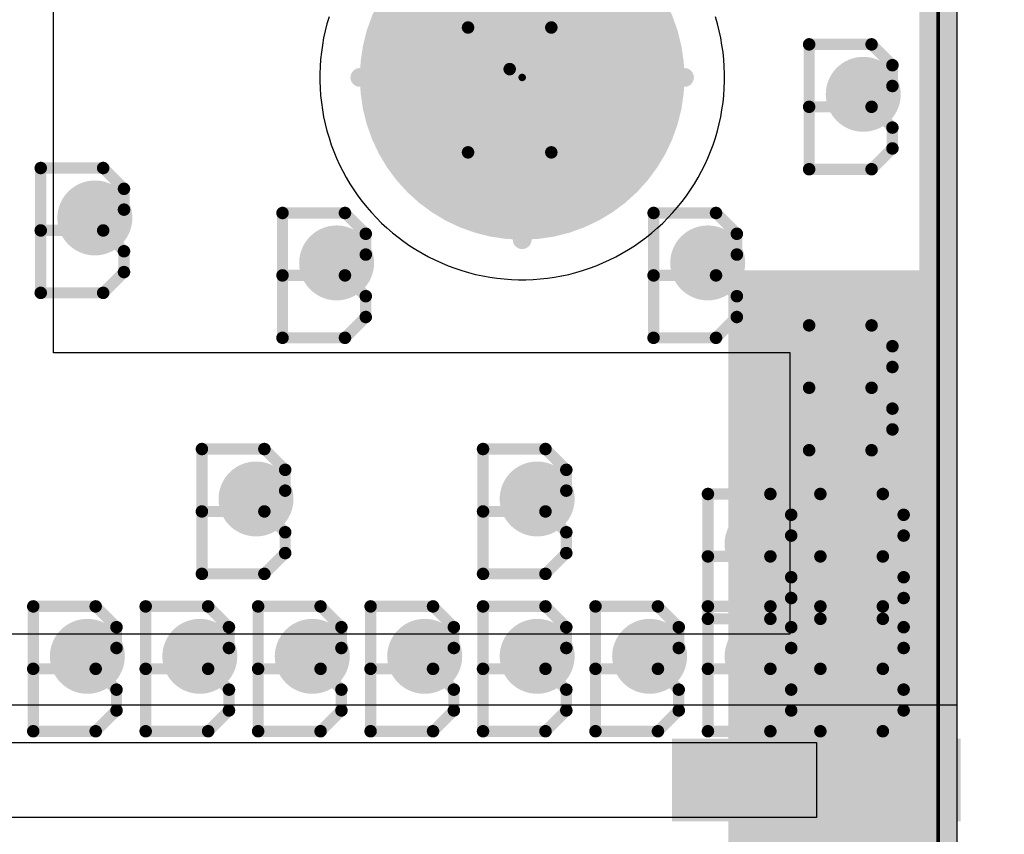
# Model space of a CAD drawing. Extents: x -1.6 to 9, y -2.8 to 5.2.
# Tile 27 of 197: x 0.312 to 0.575, y 0.31 to 0.528. Entities that reach past the tile are written whole.
import ezdxf

# ---------------------------------------------------------------- set-up
doc = ezdxf.new("R2010")
doc.units = 0
doc.layers.get('0').update_dxf_attribs({"linetype": 'CONTINUOUS'})
for name, color, linetype in [('dfn6-15-57-c_board_dimension', 6, 'CONTINUOUS'), ('dfn6-15-57-c_copper_signal_1', 1, 'CONTINUOUS'), ('dfn6-15-57-c_copper_signal_2', 1, 'CONTINUOUS'), ('dfn6-15-57-c_copper_signal_bot', 5, 'CONTINUOUS'), ('dfn6-15-57-c_copper_signal_top', 1, 'CONTINUOUS'), ('dfn6-15-57-c_drawing_1', 1, 'CONTINUOUS'), ('dfn6-15-57-c_drillmap_1', 1, 'CONTINUOUS'), ('dfn6-15-57-c_npth_drill', 1, 'CONTINUOUS'), ('dfn6-15-57-c_profile', 1, 'CONTINUOUS'), ('dfn6-15-57-c_pth_drill', 1, 'CONTINUOUS'), ('dfn6-15-57-c_soldermask_bot', 1, 'CONTINUOUS'), ('dfn6-15-57-c_soldermask_top', 1, 'CONTINUOUS')]:
    doc.layers.add(name, color=color, linetype=linetype)

# ---------------------------------------------------------------- blocks, each defined once
blk = doc.blocks.new('D10')
at = {"const_width": 0.115}
blk.add_lwpolyline([(-0.025, 0), (0.025, 0)], dxfattribs=at)
blk = doc.blocks.new('D11')
at = {"const_width": 0.02}
blk.add_lwpolyline([(-0.0375, 0), (0.0375, 0)], dxfattribs=at)
blk = doc.blocks.new('D14')
at = {"const_width": 0.015}
blk.add_lwpolyline([(-0.01, 0), (0.01, 0)], dxfattribs=at)
blk = doc.blocks.new('D15')
at = {"const_width": 0.01}
blk.add_lwpolyline([(-0.005, 0, 1), (0.005, 0, 1)], format="xyb", close=True, dxfattribs=at)
blk = doc.blocks.new('D17')
at = {"const_width": 0.27}
blk.add_lwpolyline([(-0.025, 0), (0.025, 0)], dxfattribs=at)
blk = doc.blocks.new('D21')
at = {"const_width": 0.27}
blk.add_lwpolyline([(-0.025, 0), (0.025, 0)], dxfattribs=at)
blk = doc.blocks.new('D23')
at = {"const_width": 0.272}
blk.add_lwpolyline([(-0.026, 0), (0.026, 0)], dxfattribs=at)
blk = doc.blocks.new('D24')
at = {"const_width": 0.001}
blk.add_lwpolyline([(-0.0005, 0, 1), (0.0005, 0, 1)], format="xyb", close=True, dxfattribs=at)
blk = doc.blocks.new('D26')
at = {"const_width": 0.022}
blk.add_lwpolyline([(-0.0385, 0), (0.0385, 0)], dxfattribs=at)
blk = doc.blocks.new('D37')
at = {"const_width": 0.043305}
blk.add_lwpolyline([(-0.021653, 0, 1), (0.021653, 0, 1)], format="xyb", close=True, dxfattribs=at)
blk = doc.blocks.new('D38')
at = {"const_width": 0.005}
blk.add_lwpolyline([(-0.0025, 0, 1), (0.0025, 0, 1)], format="xyb", close=True, dxfattribs=at)
blk = doc.blocks.new('D42')
at = {"const_width": 0.001667}
blk.add_lwpolyline([(-0.000833, 0, 1), (0.000833, 0, 1)], format="xyb", close=True, dxfattribs=at)
blk = doc.blocks.new('D25')
at = {"const_width": 0.0025}
blk.add_lwpolyline([(-0.00125, 0, 1), (0.00125, 0, 1)], format="xyb", close=True, dxfattribs=at)

msp = doc.modelspace()

# ---------------------------------------------------------------- linework, layer by layer
at = {"layer": 'dfn6-15-57-c_board_dimension', "color": 6, "const_width": 0.01}
msp.add_lwpolyline([(0.557, 0), (0.557, 0.675)], dxfattribs=at)
at = {"layer": 'dfn6-15-57-c_copper_signal_1', "color": 1}
for points in [[(0.546805, 0.675), (0.546805, 0.585), (0.562, 0.585), (0.562, 0.065), (0.546805, 0.065), (0.546805, 0.010195), (0.053195, 0.010195), (0.053195, 0.065), (0.038, 0.065), (0.038, 0.585), (0.053195, 0.585), (0.053195, 0.675)], [(0.394467, 0.528636), (0.393924, 0.526786), (0.393447, 0.524918), (0.393038, 0.523037), (0.393037, 0.523033), (0.392695, 0.521138), (0.392421, 0.51923), (0.392215, 0.517313), (0.392077, 0.51539), (0.392009, 0.513464), (0.392, 0.5125), (0.392009, 0.511536), (0.392077, 0.50961), (0.392215, 0.507687), (0.392421, 0.50577), (0.392695, 0.503862), (0.393037, 0.501967), (0.393038, 0.501963), (0.393447, 0.500081), (0.393924, 0.498214), (0.394467, 0.496364), (0.395076, 0.494535), (0.39575, 0.492729), (0.396487, 0.490948), (0.397288, 0.489194), (0.398151, 0.487471), (0.399075, 0.485779), (0.400058, 0.484121), (0.401101, 0.482499), (0.4022, 0.480916), (0.403355, 0.479373), (0.404565, 0.477872), (0.405827, 0.476415), (0.407141, 0.475004), (0.408504, 0.473641), (0.409915, 0.472327), (0.411372, 0.471065), (0.412873, 0.469855), (0.414416, 0.4687), (0.415999, 0.467601), (0.417621, 0.466558), (0.419279, 0.465575), (0.420971, 0.464651), (0.422694, 0.463788), (0.424448, 0.462987), (0.426229, 0.46225), (0.428035, 0.461576), (0.429864, 0.460967), (0.431714, 0.460424), (0.433581, 0.459947), (0.435463, 0.459538), (0.435467, 0.459537), (0.437362, 0.459195), (0.43927, 0.458921), (0.441187, 0.458715), (0.44311, 0.458577), (0.445036, 0.458509), (0.446, 0.4585), (0.446964, 0.458509), (0.44889, 0.458577), (0.450813, 0.458715), (0.45273, 0.458921), (0.454638, 0.459195), (0.456533, 0.459537), (0.456537, 0.459538), (0.458418, 0.459947), (0.460286, 0.460424), (0.462136, 0.460967), (0.463965, 0.461576), (0.465771, 0.46225), (0.467552, 0.462987), (0.469305, 0.463788), (0.471029, 0.464651), (0.472721, 0.465575), (0.474379, 0.466558), (0.476001, 0.467601), (0.477584, 0.4687), (0.479127, 0.469855), (0.480628, 0.471065), (0.482085, 0.472327), (0.483496, 0.473641), (0.484859, 0.475004), (0.486173, 0.476415), (0.487435, 0.477872), (0.488645, 0.479373), (0.4898, 0.480916), (0.490899, 0.482499), (0.491942, 0.484121), (0.492925, 0.485779), (0.493849, 0.487471), (0.494712, 0.489194), (0.495513, 0.490948), (0.49625, 0.492729), (0.496924, 0.494535), (0.497533, 0.496364), (0.498076, 0.498214), (0.498553, 0.500081), (0.498962, 0.501965), (0.499305, 0.503862), (0.499579, 0.50577), (0.499785, 0.507687), (0.499923, 0.50961), (0.499991, 0.511536), (0.5, 0.5125), (0.499991, 0.513464), (0.499923, 0.51539), (0.499785, 0.517313), (0.499579, 0.51923), (0.499305, 0.521138), (0.498962, 0.523035), (0.498553, 0.524918), (0.498076, 0.526786), (0.497533, 0.528636)]]:
    msp.add_lwpolyline(points, dxfattribs=at)
at = {"layer": 'dfn6-15-57-c_copper_signal_2', "color": 1}
for points in [[(0.546805, 0.675), (0.546805, 0.585), (0.562, 0.585), (0.562, 0.065), (0.546805, 0.065), (0.546805, 0.010195), (0.053195, 0.010195), (0.053195, 0.065), (0.038, 0.065), (0.038, 0.585), (0.053195, 0.585), (0.053195, 0.675)], [(0.394467, 0.528636), (0.393924, 0.526786), (0.393447, 0.524918), (0.393038, 0.523037), (0.393037, 0.523033), (0.392695, 0.521138), (0.392421, 0.51923), (0.392215, 0.517313), (0.392077, 0.51539), (0.392009, 0.513464), (0.392, 0.5125), (0.392009, 0.511536), (0.392077, 0.50961), (0.392215, 0.507687), (0.392421, 0.50577), (0.392695, 0.503862), (0.393037, 0.501967), (0.393038, 0.501963), (0.393447, 0.500081), (0.393924, 0.498214), (0.394467, 0.496364), (0.395076, 0.494535), (0.39575, 0.492729), (0.396487, 0.490948), (0.397288, 0.489194), (0.398151, 0.487471), (0.399075, 0.485779), (0.400058, 0.484121), (0.401101, 0.482499), (0.4022, 0.480916), (0.403355, 0.479373), (0.404565, 0.477872), (0.405827, 0.476415), (0.407141, 0.475004), (0.408504, 0.473641), (0.409915, 0.472327), (0.411372, 0.471065), (0.412873, 0.469855), (0.414416, 0.4687), (0.415999, 0.467601), (0.417621, 0.466558), (0.419279, 0.465575), (0.420971, 0.464651), (0.422694, 0.463788), (0.424448, 0.462987), (0.426229, 0.46225), (0.428035, 0.461576), (0.429864, 0.460967), (0.431714, 0.460424), (0.433581, 0.459947), (0.435463, 0.459538), (0.435467, 0.459537), (0.437362, 0.459195), (0.43927, 0.458921), (0.441187, 0.458715), (0.44311, 0.458577), (0.445036, 0.458509), (0.446, 0.4585), (0.446964, 0.458509), (0.44889, 0.458577), (0.450813, 0.458715), (0.45273, 0.458921), (0.454638, 0.459195), (0.456533, 0.459537), (0.456537, 0.459538), (0.458418, 0.459947), (0.460286, 0.460424), (0.462136, 0.460967), (0.463965, 0.461576), (0.465771, 0.46225), (0.467552, 0.462987), (0.469305, 0.463788), (0.471029, 0.464651), (0.472721, 0.465575), (0.474379, 0.466558), (0.476001, 0.467601), (0.477584, 0.4687), (0.479127, 0.469855), (0.480628, 0.471065), (0.482085, 0.472327), (0.483496, 0.473641), (0.484859, 0.475004), (0.486173, 0.476415), (0.487435, 0.477872), (0.488645, 0.479373), (0.4898, 0.480916), (0.490899, 0.482499), (0.491942, 0.484121), (0.492925, 0.485779), (0.493849, 0.487471), (0.494712, 0.489194), (0.495513, 0.490948), (0.49625, 0.492729), (0.496924, 0.494535), (0.497533, 0.496364), (0.498076, 0.498214), (0.498553, 0.500081), (0.498962, 0.501965), (0.499305, 0.503862), (0.499579, 0.50577), (0.499785, 0.507687), (0.499923, 0.50961), (0.499991, 0.511536), (0.5, 0.5125), (0.499991, 0.513464), (0.499923, 0.51539), (0.499785, 0.517313), (0.499579, 0.51923), (0.499305, 0.521138), (0.498962, 0.523035), (0.498553, 0.524918), (0.498076, 0.526786), (0.497533, 0.528636)]]:
    msp.add_lwpolyline(points, dxfattribs=at)
at = {"layer": 'dfn6-15-57-c_copper_signal_bot', "color": 5}
for points in [[(0.546805, 0.675), (0.546805, 0.585), (0.562, 0.585), (0.562, 0.065), (0.546805, 0.065), (0.546805, 0.010195), (0.053195, 0.010195), (0.053195, 0.065), (0.038, 0.065), (0.038, 0.585), (0.053195, 0.585), (0.053195, 0.675)], [(0.394467, 0.528636), (0.393924, 0.526786), (0.393447, 0.524918), (0.393038, 0.523037), (0.393037, 0.523033), (0.392695, 0.521138), (0.392421, 0.51923), (0.392215, 0.517313), (0.392077, 0.51539), (0.392009, 0.513464), (0.392, 0.5125), (0.392009, 0.511536), (0.392077, 0.50961), (0.392215, 0.507687), (0.392421, 0.50577), (0.392695, 0.503862), (0.393037, 0.501967), (0.393038, 0.501963), (0.393447, 0.500081), (0.393924, 0.498214), (0.394467, 0.496364), (0.395076, 0.494535), (0.39575, 0.492729), (0.396487, 0.490948), (0.397288, 0.489194), (0.398151, 0.487471), (0.399075, 0.485779), (0.400058, 0.484121), (0.401101, 0.482499), (0.4022, 0.480916), (0.403355, 0.479373), (0.404565, 0.477872), (0.405827, 0.476415), (0.407141, 0.475004), (0.408504, 0.473641), (0.409915, 0.472327), (0.411372, 0.471065), (0.412873, 0.469855), (0.414416, 0.4687), (0.415999, 0.467601), (0.417621, 0.466558), (0.419279, 0.465575), (0.420971, 0.464651), (0.422694, 0.463788), (0.424448, 0.462987), (0.426229, 0.46225), (0.428035, 0.461576), (0.429864, 0.460967), (0.431714, 0.460424), (0.433581, 0.459947), (0.435463, 0.459538), (0.435467, 0.459537), (0.437362, 0.459195), (0.43927, 0.458921), (0.441187, 0.458715), (0.44311, 0.458577), (0.445036, 0.458509), (0.446, 0.4585), (0.446964, 0.458509), (0.44889, 0.458577), (0.450813, 0.458715), (0.45273, 0.458921), (0.454638, 0.459195), (0.456533, 0.459537), (0.456537, 0.459538), (0.458418, 0.459947), (0.460286, 0.460424), (0.462136, 0.460967), (0.463965, 0.461576), (0.465771, 0.46225), (0.467552, 0.462987), (0.469305, 0.463788), (0.471029, 0.464651), (0.472721, 0.465575), (0.474379, 0.466558), (0.476001, 0.467601), (0.477584, 0.4687), (0.479127, 0.469855), (0.480628, 0.471065), (0.482085, 0.472327), (0.483496, 0.473641), (0.484859, 0.475004), (0.486173, 0.476415), (0.487435, 0.477872), (0.488645, 0.479373), (0.4898, 0.480916), (0.490899, 0.482499), (0.491942, 0.484121), (0.492925, 0.485779), (0.493849, 0.487471), (0.494712, 0.489194), (0.495513, 0.490948), (0.49625, 0.492729), (0.496924, 0.494535), (0.497533, 0.496364), (0.498076, 0.498214), (0.498553, 0.500081), (0.498962, 0.501965), (0.499305, 0.503862), (0.499579, 0.50577), (0.499785, 0.507687), (0.499923, 0.50961), (0.499991, 0.511536), (0.5, 0.5125), (0.499991, 0.513464), (0.499923, 0.51539), (0.499785, 0.517313), (0.499579, 0.51923), (0.499305, 0.521138), (0.498962, 0.523035), (0.498553, 0.524918), (0.498076, 0.526786), (0.497533, 0.528636)]]:
    msp.add_lwpolyline(points, dxfattribs=at)
at = {"layer": 'dfn6-15-57-c_copper_signal_top', "color": 1}
for points in [[(0.546805, 0.675), (0.546805, 0.585), (0.562, 0.585), (0.562, 0.345), (0.477, 0.345), (0.477, 0.345), (0.123, 0.345), (0.123, 0.345), (0.038, 0.345), (0.038, 0.585), (0.053195, 0.585), (0.053195, 0.675)], [(0.394467, 0.528636), (0.393924, 0.526786), (0.393447, 0.524918), (0.393038, 0.523035), (0.392695, 0.521138), (0.392421, 0.51923), (0.392215, 0.517313), (0.392077, 0.51539), (0.392009, 0.513464), (0.392, 0.5125), (0.392009, 0.511536), (0.392077, 0.50961), (0.392215, 0.507687), (0.392421, 0.50577), (0.392695, 0.503862), (0.393038, 0.501965), (0.393447, 0.500081), (0.393924, 0.498214), (0.394467, 0.496364), (0.395076, 0.494535), (0.39575, 0.492729), (0.396487, 0.490948), (0.397288, 0.489194), (0.398151, 0.487471), (0.399075, 0.485779), (0.400058, 0.484121), (0.401101, 0.482499), (0.4022, 0.480916), (0.403355, 0.479373), (0.404565, 0.477872), (0.405827, 0.476415), (0.407141, 0.475004), (0.408504, 0.473641), (0.409915, 0.472327), (0.411372, 0.471065), (0.412873, 0.469855), (0.414416, 0.4687), (0.415999, 0.467601), (0.417621, 0.466558), (0.419279, 0.465575), (0.420971, 0.464651), (0.422694, 0.463788), (0.424448, 0.462987), (0.426229, 0.46225), (0.428035, 0.461576), (0.429864, 0.460967), (0.431714, 0.460424), (0.433581, 0.459947), (0.435465, 0.459538), (0.437362, 0.459195), (0.43927, 0.458921), (0.441187, 0.458715), (0.44311, 0.458577), (0.445036, 0.458509), (0.446, 0.4585), (0.446964, 0.458509), (0.44889, 0.458577), (0.450813, 0.458715), (0.45273, 0.458921), (0.454638, 0.459195), (0.456535, 0.459538), (0.458418, 0.459947), (0.460286, 0.460424), (0.462136, 0.460967), (0.463965, 0.461576), (0.465771, 0.46225), (0.467552, 0.462987), (0.469306, 0.463788), (0.471029, 0.464651), (0.472721, 0.465575), (0.474379, 0.466558), (0.476001, 0.467601), (0.477584, 0.4687), (0.479127, 0.469855), (0.480628, 0.471065), (0.482085, 0.472327), (0.483496, 0.473641), (0.484859, 0.475004), (0.486173, 0.476415), (0.487435, 0.477872), (0.488645, 0.479373), (0.4898, 0.480916), (0.490899, 0.482499), (0.491942, 0.484121), (0.492925, 0.485779), (0.493849, 0.487471), (0.494712, 0.489194), (0.495513, 0.490948), (0.49625, 0.492729), (0.496924, 0.494535), (0.497533, 0.496364), (0.498076, 0.498214), (0.498553, 0.500082), (0.498962, 0.501965), (0.499305, 0.503862), (0.499579, 0.50577), (0.499785, 0.507687), (0.499923, 0.50961), (0.499991, 0.511536), (0.5, 0.5125), (0.499991, 0.513464), (0.499923, 0.51539), (0.499785, 0.517313), (0.499579, 0.51923), (0.499305, 0.521138), (0.498962, 0.523034), (0.498962, 0.523035), (0.498553, 0.524918), (0.498076, 0.526786), (0.497533, 0.528636)], [(0.5245, 0.315), (0.0755, 0.315), (0.0755, 0.335), (0.5245, 0.335), (0.5245, 0.315)]]:
    msp.add_lwpolyline(points, dxfattribs=at)
at = {"layer": 'dfn6-15-57-c_drawing_1', "color": 1, "const_width": 0.003}
for points in [[(0.431559, 0.492506), (0.431559, 0.525828)], [(0.431559, 0.525828), (0.442667, 0.514721)], [(0.442667, 0.514721), (0.453774, 0.525828)], [(0.453774, 0.525828), (0.453774, 0.492506)], [(0.522559, 0.521328), (0.522559, 0.488006)], [(0.539221, 0.521328), (0.522559, 0.521328)], [(0.544774, 0.515774), (0.539221, 0.521328)], [(0.544774, 0.510221), (0.544774, 0.515774)], [(0.539221, 0.504667), (0.544774, 0.510221)], [(0.539221, 0.504667), (0.522559, 0.504667)], [(0.522559, 0.504667), (0.539221, 0.504667)], [(0.544774, 0.499113), (0.539221, 0.504667)], [(0.544774, 0.493559), (0.544774, 0.499113)], [(0.539221, 0.488006), (0.544774, 0.493559)], [(0.317559, 0.488328), (0.317559, 0.455006)], [(0.334221, 0.488328), (0.317559, 0.488328)], [(0.339774, 0.482774), (0.334221, 0.488328)], [(0.522559, 0.488006), (0.539221, 0.488006)], [(0.339774, 0.477221), (0.339774, 0.482774)], [(0.334221, 0.471667), (0.339774, 0.477221)], [(0.382062, 0.47633), (0.382062, 0.443008)], [(0.398723, 0.47633), (0.382062, 0.47633)], [(0.404277, 0.470777), (0.398723, 0.47633)], [(0.481057, 0.47633), (0.481057, 0.443008)], [(0.497718, 0.47633), (0.481057, 0.47633)], [(0.503272, 0.470777), (0.497718, 0.47633)], [(0.334221, 0.471667), (0.317559, 0.471667)], [(0.317559, 0.471667), (0.334221, 0.471667)], [(0.339774, 0.466113), (0.334221, 0.471667)], [(0.404277, 0.465223), (0.404277, 0.470777)], [(0.503272, 0.465223), (0.503272, 0.470777)], [(0.339774, 0.460559), (0.339774, 0.466113)], [(0.398723, 0.459669), (0.404277, 0.465223)], [(0.497718, 0.459669), (0.503272, 0.465223)], [(0.334221, 0.455006), (0.339774, 0.460559)], [(0.398723, 0.459669), (0.382062, 0.459669)], [(0.382062, 0.459669), (0.398723, 0.459669)], [(0.404277, 0.454116), (0.398723, 0.459669)], [(0.497718, 0.459669), (0.481057, 0.459669)], [(0.481057, 0.459669), (0.497718, 0.459669)], [(0.503272, 0.454116), (0.497718, 0.459669)], [(0.317559, 0.455006), (0.334221, 0.455006)], [(0.404277, 0.448562), (0.404277, 0.454116)], [(0.503272, 0.448562), (0.503272, 0.454116)], [(0.398723, 0.443008), (0.404277, 0.448562)], [(0.497718, 0.443008), (0.503272, 0.448562)], [(0.522559, 0.446328), (0.522559, 0.413006)], [(0.539221, 0.446328), (0.522559, 0.446328)], [(0.544774, 0.440774), (0.539221, 0.446328)], [(0.382062, 0.443008), (0.398723, 0.443008)], [(0.481057, 0.443008), (0.497718, 0.443008)], [(0.544774, 0.435221), (0.544774, 0.440774)], [(0.539221, 0.429667), (0.544774, 0.435221)], [(0.539221, 0.429667), (0.522559, 0.429667)], [(0.522559, 0.429667), (0.539221, 0.429667)], [(0.544774, 0.424113), (0.539221, 0.429667)], [(0.544774, 0.418559), (0.544774, 0.424113)], [(0.539221, 0.413006), (0.544774, 0.418559)], [(0.360559, 0.413328), (0.360559, 0.380006)], [(0.377221, 0.413328), (0.360559, 0.413328)], [(0.382774, 0.407774), (0.377221, 0.413328)], [(0.435559, 0.413328), (0.435559, 0.380006)], [(0.452221, 0.413328), (0.435559, 0.413328)], [(0.457774, 0.407774), (0.452221, 0.413328)], [(0.522559, 0.413006), (0.539221, 0.413006)], [(0.382774, 0.402221), (0.382774, 0.407774)], [(0.457774, 0.402221), (0.457774, 0.407774)], [(0.377221, 0.396667), (0.382774, 0.402221)], [(0.452221, 0.396667), (0.457774, 0.402221)], [(0.495559, 0.401328), (0.495559, 0.368006)], [(0.512221, 0.401328), (0.495559, 0.401328)], [(0.517774, 0.395774), (0.512221, 0.401328)], [(0.525559, 0.401328), (0.525559, 0.368006)], [(0.542221, 0.401328), (0.525559, 0.401328)], [(0.547774, 0.395774), (0.542221, 0.401328)], [(0.377221, 0.396667), (0.360559, 0.396667)], [(0.360559, 0.396667), (0.377221, 0.396667)], [(0.382774, 0.391113), (0.377221, 0.396667)], [(0.452221, 0.396667), (0.435559, 0.396667)], [(0.435559, 0.396667), (0.452221, 0.396667)], [(0.457774, 0.391113), (0.452221, 0.396667)], [(0.517774, 0.390221), (0.517774, 0.395774)], [(0.547774, 0.390221), (0.547774, 0.395774)], [(0.382774, 0.385559), (0.382774, 0.391113)], [(0.457774, 0.385559), (0.457774, 0.391113)], [(0.512221, 0.384667), (0.517774, 0.390221)], [(0.542221, 0.384667), (0.547774, 0.390221)], [(0.377221, 0.380006), (0.382774, 0.385559)], [(0.452221, 0.380006), (0.457774, 0.385559)], [(0.512221, 0.384667), (0.495559, 0.384667)], [(0.495559, 0.384667), (0.512221, 0.384667)], [(0.517774, 0.379113), (0.512221, 0.384667)], [(0.542221, 0.384667), (0.525559, 0.384667)], [(0.525559, 0.384667), (0.542221, 0.384667)], [(0.547774, 0.379113), (0.542221, 0.384667)], [(0.360559, 0.380006), (0.377221, 0.380006)], [(0.435559, 0.380006), (0.452221, 0.380006)], [(0.517774, 0.373559), (0.517774, 0.379113)], [(0.547774, 0.373559), (0.547774, 0.379113)], [(0.512221, 0.368006), (0.517774, 0.373559)], [(0.542221, 0.368006), (0.547774, 0.373559)], [(0.315559, 0.371328), (0.315559, 0.338006)], [(0.332221, 0.371328), (0.315559, 0.371328)], [(0.337774, 0.365774), (0.332221, 0.371328)], [(0.345559, 0.371328), (0.345559, 0.338006)], [(0.362221, 0.371328), (0.345559, 0.371328)], [(0.367774, 0.365774), (0.362221, 0.371328)], [(0.375559, 0.371328), (0.375559, 0.338006)], [(0.392221, 0.371328), (0.375559, 0.371328)], [(0.397774, 0.365774), (0.392221, 0.371328)], [(0.405559, 0.371328), (0.405559, 0.338006)], [(0.422221, 0.371328), (0.405559, 0.371328)], [(0.427774, 0.365774), (0.422221, 0.371328)], [(0.435559, 0.371328), (0.435559, 0.338006)], [(0.452221, 0.371328), (0.435559, 0.371328)], [(0.457774, 0.365774), (0.452221, 0.371328)], [(0.465559, 0.371328), (0.465559, 0.338006)], [(0.482221, 0.371328), (0.465559, 0.371328)], [(0.487774, 0.365774), (0.482221, 0.371328)], [(0.495559, 0.371328), (0.495559, 0.338006)], [(0.512221, 0.371328), (0.495559, 0.371328)], [(0.517774, 0.365774), (0.512221, 0.371328)], [(0.525559, 0.371328), (0.525559, 0.338006)], [(0.542221, 0.371328), (0.525559, 0.371328)], [(0.547774, 0.365774), (0.542221, 0.371328)], [(0.495559, 0.368006), (0.512221, 0.368006)], [(0.525559, 0.368006), (0.542221, 0.368006)], [(0.337774, 0.360221), (0.337774, 0.365774)], [(0.367774, 0.360221), (0.367774, 0.365774)], [(0.397774, 0.360221), (0.397774, 0.365774)], [(0.427774, 0.360221), (0.427774, 0.365774)], [(0.457774, 0.360221), (0.457774, 0.365774)], [(0.487774, 0.360221), (0.487774, 0.365774)], [(0.517774, 0.360221), (0.517774, 0.365774)], [(0.547774, 0.360221), (0.547774, 0.365774)], [(0.332221, 0.354667), (0.337774, 0.360221)], [(0.362221, 0.354667), (0.367774, 0.360221)], [(0.392221, 0.354667), (0.397774, 0.360221)], [(0.422221, 0.354667), (0.427774, 0.360221)], [(0.452221, 0.354667), (0.457774, 0.360221)], [(0.482221, 0.354667), (0.487774, 0.360221)], [(0.512221, 0.354667), (0.517774, 0.360221)], [(0.542221, 0.354667), (0.547774, 0.360221)], [(0.332221, 0.354667), (0.315559, 0.354667)], [(0.315559, 0.354667), (0.332221, 0.354667)], [(0.337774, 0.349113), (0.332221, 0.354667)], [(0.362221, 0.354667), (0.345559, 0.354667)], [(0.345559, 0.354667), (0.362221, 0.354667)], [(0.367774, 0.349113), (0.362221, 0.354667)], [(0.392221, 0.354667), (0.375559, 0.354667)], [(0.375559, 0.354667), (0.392221, 0.354667)], [(0.397774, 0.349113), (0.392221, 0.354667)], [(0.422221, 0.354667), (0.405559, 0.354667)], [(0.405559, 0.354667), (0.422221, 0.354667)], [(0.427774, 0.349113), (0.422221, 0.354667)], [(0.452221, 0.354667), (0.435559, 0.354667)], [(0.435559, 0.354667), (0.452221, 0.354667)], [(0.457774, 0.349113), (0.452221, 0.354667)], [(0.482221, 0.354667), (0.465559, 0.354667)], [(0.465559, 0.354667), (0.482221, 0.354667)], [(0.487774, 0.349113), (0.482221, 0.354667)], [(0.512221, 0.354667), (0.495559, 0.354667)], [(0.495559, 0.354667), (0.512221, 0.354667)], [(0.517774, 0.349113), (0.512221, 0.354667)], [(0.542221, 0.354667), (0.525559, 0.354667)], [(0.525559, 0.354667), (0.542221, 0.354667)], [(0.547774, 0.349113), (0.542221, 0.354667)], [(0.337774, 0.343559), (0.337774, 0.349113)], [(0.367774, 0.343559), (0.367774, 0.349113)], [(0.397774, 0.343559), (0.397774, 0.349113)], [(0.427774, 0.343559), (0.427774, 0.349113)], [(0.457774, 0.343559), (0.457774, 0.349113)], [(0.487774, 0.343559), (0.487774, 0.349113)], [(0.517774, 0.343559), (0.517774, 0.349113)], [(0.547774, 0.343559), (0.547774, 0.349113)], [(0.332221, 0.338006), (0.337774, 0.343559)], [(0.362221, 0.338006), (0.367774, 0.343559)], [(0.392221, 0.338006), (0.397774, 0.343559)], [(0.422221, 0.338006), (0.427774, 0.343559)], [(0.452221, 0.338006), (0.457774, 0.343559)], [(0.482221, 0.338006), (0.487774, 0.343559)], [(0.512221, 0.338006), (0.517774, 0.343559)], [(0.542221, 0.338006), (0.547774, 0.343559)], [(0.315559, 0.338006), (0.332221, 0.338006)], [(0.345559, 0.338006), (0.362221, 0.338006)], [(0.375559, 0.338006), (0.392221, 0.338006)], [(0.405559, 0.338006), (0.422221, 0.338006)], [(0.435559, 0.338006), (0.452221, 0.338006)], [(0.465559, 0.338006), (0.482221, 0.338006)], [(0.495559, 0.338006), (0.512221, 0.338006)], [(0.525559, 0.338006), (0.542221, 0.338006)]]:
    msp.add_lwpolyline(points, dxfattribs=at)
at = {"layer": 'dfn6-15-57-c_drillmap_1', "color": 1, "const_width": 0.005}
for points in [[(0.446, 0.469195), (0.446, 0.555805)], [(0.402695, 0.5125), (0.489305, 0.5125)], [(0.537, 0.503), (0.537, 0.513)], [(0.532, 0.508), (0.542, 0.508)], [(0.332, 0.47), (0.332, 0.48)], [(0.327, 0.475), (0.337, 0.475)], [(0.396502, 0.458002), (0.396502, 0.468002)], [(0.495498, 0.458002), (0.495498, 0.468002)], [(0.391502, 0.463002), (0.401502, 0.463002)], [(0.490498, 0.463002), (0.500498, 0.463002)], [(0.537, 0.428), (0.537, 0.438)], [(0.532, 0.433), (0.542, 0.433)], [(0.375, 0.395), (0.375, 0.405)], [(0.45, 0.395), (0.45, 0.405)], [(0.37, 0.4), (0.38, 0.4)], [(0.445, 0.4), (0.455, 0.4)], [(0.51, 0.383), (0.51, 0.393)], [(0.54, 0.383), (0.54, 0.393)], [(0.505, 0.388), (0.515, 0.388)], [(0.535, 0.388), (0.545, 0.388)], [(0.33, 0.353), (0.33, 0.363)], [(0.36, 0.353), (0.36, 0.363)], [(0.39, 0.353), (0.39, 0.363)], [(0.42, 0.353), (0.42, 0.363)], [(0.45, 0.353), (0.45, 0.363)], [(0.48, 0.353), (0.48, 0.363)], [(0.51, 0.353), (0.51, 0.363)], [(0.54, 0.353), (0.54, 0.363)], [(0.325, 0.358), (0.335, 0.358)], [(0.355, 0.358), (0.365, 0.358)], [(0.385, 0.358), (0.395, 0.358)], [(0.415, 0.358), (0.425, 0.358)], [(0.445, 0.358), (0.455, 0.358)], [(0.475, 0.358), (0.485, 0.358)], [(0.505, 0.358), (0.515, 0.358)], [(0.535, 0.358), (0.545, 0.358)]]:
    msp.add_lwpolyline(points, dxfattribs=at)
at = {"layer": 'dfn6-15-57-c_profile', "color": 1, "const_width": 0.001}
msp.add_lwpolyline([(0.557, 0.675), (0.557, 0)], dxfattribs=at)
at = {"layer": 'dfn6-15-57-c_soldermask_bot', "color": 1}
msp.add_lwpolyline([(0.557, 0.675), (0.557, 0.586), (0.562, 0.586), (0.562, 0.064), (0.557, 0.064), (0.557, 0), (0.043, 0), (0.043, 0.064), (0.038, 0.064), (0.038, 0.586), (0.043, 0.586), (0.043, 0.675)], dxfattribs=at)
at = {"layer": 'dfn6-15-57-c_soldermask_top', "color": 1}
msp.add_lwpolyline([(0.562, 0.064), (0.321, 0.064), (0.321, 0.211), (0.5175, 0.211), (0.5175, 0.286), (0.0825, 0.286), (0.0825, 0.211), (0.279, 0.211), (0.279, 0.064), (0.038, 0.064), (0.038, 0.586), (0.279, 0.586), (0.279, 0.439), (0.0825, 0.439), (0.0825, 0.364), (0.5175, 0.364), (0.5175, 0.439), (0.321, 0.439), (0.321, 0.586), (0.562, 0.586), (0.562, 0.064)], dxfattribs=at)

# ---------------------------------------------------------------- block references
at = {"layer": 'dfn6-15-57-c_copper_signal_1'}
for name, p in [('D15', (0.537, 0.508)), ('D15', (0.332, 0.475)), ('D15', (0.396502, 0.463002)), ('D15', (0.495498, 0.463002)), ('D17', (0.527, 0.325)), ('D15', (0.537, 0.433)), ('D15', (0.375, 0.4)), ('D15', (0.45, 0.4)), ('D15', (0.51, 0.388)), ('D15', (0.54, 0.388)), ('D15', (0.33, 0.358)), ('D15', (0.36, 0.358)), ('D15', (0.39, 0.358)), ('D15', (0.42, 0.358)), ('D15', (0.45, 0.358)), ('D15', (0.48, 0.358)), ('D15', (0.51, 0.358)), ('D15', (0.54, 0.358))]:
    msp.add_blockref(name, p, dxfattribs=at)
at = {"layer": 'dfn6-15-57-c_copper_signal_2'}
for name, p in [('D15', (0.537, 0.508)), ('D15', (0.332, 0.475)), ('D15', (0.396502, 0.463002)), ('D15', (0.495498, 0.463002)), ('D17', (0.527, 0.325)), ('D15', (0.537, 0.433)), ('D15', (0.375, 0.4)), ('D15', (0.45, 0.4)), ('D15', (0.51, 0.388)), ('D15', (0.54, 0.388)), ('D15', (0.33, 0.358)), ('D15', (0.36, 0.358)), ('D15', (0.39, 0.358)), ('D15', (0.42, 0.358)), ('D15', (0.45, 0.358)), ('D15', (0.48, 0.358)), ('D15', (0.51, 0.358)), ('D15', (0.54, 0.358))]:
    msp.add_blockref(name, p, dxfattribs=at)
at = {"layer": 'dfn6-15-57-c_copper_signal_bot'}
for name, p in [('D15', (0.537, 0.508)), ('D15', (0.332, 0.475)), ('D15', (0.396502, 0.463002)), ('D15', (0.495498, 0.463002)), ('D21', (0.527, 0.325)), ('D15', (0.537, 0.433)), ('D15', (0.375, 0.4)), ('D15', (0.45, 0.4)), ('D15', (0.51, 0.388)), ('D15', (0.54, 0.388)), ('D15', (0.33, 0.358)), ('D15', (0.36, 0.358)), ('D15', (0.39, 0.358)), ('D15', (0.42, 0.358)), ('D15', (0.45, 0.358)), ('D15', (0.48, 0.358)), ('D15', (0.51, 0.358)), ('D15', (0.54, 0.358))]:
    msp.add_blockref(name, p, dxfattribs=at)
at = {"layer": 'dfn6-15-57-c_copper_signal_top'}
for name, p in [('D15', (0.537, 0.508)), ('D15', (0.332, 0.475)), ('D15', (0.396502, 0.463002)), ('D15', (0.495498, 0.463002)), ('D10', (0.527, 0.4025)), ('D15', (0.537, 0.433)), ('D15', (0.375, 0.4)), ('D15', (0.45, 0.4)), ('D15', (0.51, 0.388)), ('D15', (0.54, 0.388)), ('D15', (0.33, 0.358)), ('D15', (0.36, 0.358)), ('D15', (0.39, 0.358)), ('D15', (0.42, 0.358)), ('D15', (0.45, 0.358)), ('D15', (0.48, 0.358)), ('D15', (0.51, 0.358)), ('D15', (0.54, 0.358)), ('D14', (0.552, 0.352499)), ('D11', (0.5245, 0.325))]:
    msp.add_blockref(name, p, dxfattribs=at)
at = {"layer": 'dfn6-15-57-c_drawing_1'}
for p in [(0.431559, 0.525828), (0.453774, 0.525828), (0.522559, 0.521328), (0.522559, 0.521328), (0.539221, 0.521328), (0.442667, 0.514721), (0.544774, 0.515774), (0.544774, 0.510221), (0.522559, 0.504667), (0.539221, 0.504667), (0.539221, 0.504667), (0.544774, 0.499113), (0.431559, 0.492506), (0.453774, 0.492506), (0.544774, 0.493559), (0.317559, 0.488328), (0.317559, 0.488328), (0.334221, 0.488328), (0.522559, 0.488006), (0.539221, 0.488006), (0.339774, 0.482774), (0.339774, 0.477221), (0.382062, 0.47633), (0.382062, 0.47633), (0.398723, 0.47633), (0.481057, 0.47633), (0.481057, 0.47633), (0.497718, 0.47633), (0.317559, 0.471667), (0.334221, 0.471667), (0.334221, 0.471667), (0.404277, 0.470777), (0.503272, 0.470777), (0.339774, 0.466113), (0.404277, 0.465223), (0.503272, 0.465223), (0.339774, 0.460559), (0.382062, 0.459669), (0.398723, 0.459669), (0.398723, 0.459669), (0.481057, 0.459669), (0.497718, 0.459669), (0.497718, 0.459669), (0.317559, 0.455006), (0.334221, 0.455006), (0.404277, 0.454116), (0.503272, 0.454116), (0.404277, 0.448562), (0.503272, 0.448562), (0.522559, 0.446328), (0.522559, 0.446328), (0.539221, 0.446328), (0.382062, 0.443008), (0.398723, 0.443008), (0.481057, 0.443008), (0.497718, 0.443008), (0.544774, 0.440774), (0.544774, 0.435221), (0.522559, 0.429667), (0.539221, 0.429667), (0.539221, 0.429667), (0.544774, 0.424113), (0.544774, 0.418559), (0.360559, 0.413328), (0.360559, 0.413328), (0.377221, 0.413328), (0.435559, 0.413328), (0.435559, 0.413328), (0.452221, 0.413328), (0.522559, 0.413006), (0.539221, 0.413006), (0.382774, 0.407774), (0.457774, 0.407774), (0.382774, 0.402221), (0.457774, 0.402221), (0.495559, 0.401328), (0.495559, 0.401328), (0.512221, 0.401328), (0.525559, 0.401328), (0.525559, 0.401328), (0.542221, 0.401328), (0.360559, 0.396667), (0.377221, 0.396667), (0.377221, 0.396667), (0.435559, 0.396667), (0.452221, 0.396667), (0.452221, 0.396667), (0.517774, 0.395774), (0.547774, 0.395774), (0.382774, 0.391113), (0.457774, 0.391113), (0.517774, 0.390221), (0.547774, 0.390221), (0.382774, 0.385559), (0.457774, 0.385559), (0.495559, 0.384667), (0.512221, 0.384667), (0.512221, 0.384667), (0.525559, 0.384667), (0.542221, 0.384667), (0.542221, 0.384667), (0.360559, 0.380006), (0.377221, 0.380006), (0.435559, 0.380006), (0.452221, 0.380006), (0.517774, 0.379113), (0.547774, 0.379113), (0.517774, 0.373559), (0.547774, 0.373559), (0.315559, 0.371328), (0.315559, 0.371328), (0.332221, 0.371328), (0.345559, 0.371328), (0.345559, 0.371328), (0.362221, 0.371328), (0.375559, 0.371328), (0.375559, 0.371328), (0.392221, 0.371328), (0.405559, 0.371328), (0.405559, 0.371328), (0.422221, 0.371328), (0.435559, 0.371328), (0.435559, 0.371328), (0.452221, 0.371328), (0.465559, 0.371328), (0.465559, 0.371328), (0.482221, 0.371328), (0.495559, 0.371328), (0.495559, 0.371328), (0.512221, 0.371328), (0.525559, 0.371328), (0.525559, 0.371328), (0.542221, 0.371328), (0.495559, 0.368006), (0.512221, 0.368006), (0.525559, 0.368006), (0.542221, 0.368006), (0.337774, 0.365774), (0.367774, 0.365774), (0.397774, 0.365774), (0.427774, 0.365774), (0.457774, 0.365774), (0.487774, 0.365774), (0.517774, 0.365774), (0.547774, 0.365774), (0.337774, 0.360221), (0.367774, 0.360221), (0.397774, 0.360221), (0.427774, 0.360221), (0.457774, 0.360221), (0.487774, 0.360221), (0.517774, 0.360221), (0.547774, 0.360221), (0.315559, 0.354667), (0.332221, 0.354667), (0.332221, 0.354667), (0.345559, 0.354667), (0.362221, 0.354667), (0.362221, 0.354667), (0.375559, 0.354667), (0.392221, 0.354667), (0.392221, 0.354667), (0.405559, 0.354667), (0.422221, 0.354667), (0.422221, 0.354667), (0.435559, 0.354667), (0.452221, 0.354667), (0.452221, 0.354667), (0.465559, 0.354667), (0.482221, 0.354667), (0.482221, 0.354667), (0.495559, 0.354667), (0.512221, 0.354667), (0.512221, 0.354667), (0.525559, 0.354667), (0.542221, 0.354667), (0.542221, 0.354667), (0.337774, 0.349113), (0.367774, 0.349113), (0.397774, 0.349113), (0.427774, 0.349113), (0.457774, 0.349113), (0.487774, 0.349113), (0.517774, 0.349113), (0.547774, 0.349113), (0.337774, 0.343559), (0.367774, 0.343559), (0.397774, 0.343559), (0.427774, 0.343559), (0.457774, 0.343559), (0.487774, 0.343559), (0.517774, 0.343559), (0.547774, 0.343559), (0.315559, 0.338006), (0.332221, 0.338006), (0.345559, 0.338006), (0.362221, 0.338006), (0.375559, 0.338006), (0.392221, 0.338006), (0.405559, 0.338006), (0.422221, 0.338006), (0.435559, 0.338006), (0.452221, 0.338006), (0.465559, 0.338006), (0.482221, 0.338006), (0.495559, 0.338006), (0.512221, 0.338006), (0.525559, 0.338006), (0.542221, 0.338006)]:
    msp.add_blockref('D42', p, dxfattribs=at)
at = {"layer": 'dfn6-15-57-c_drillmap_1'}
for p in [(0.402695, 0.5125), (0.489305, 0.5125), (0.537, 0.513), (0.532, 0.508), (0.542, 0.508), (0.537, 0.503), (0.332, 0.48), (0.327, 0.475), (0.337, 0.475), (0.332, 0.47), (0.396502, 0.468002), (0.446, 0.469195), (0.495498, 0.468002), (0.391502, 0.463002), (0.401502, 0.463002), (0.490498, 0.463002), (0.500498, 0.463002), (0.396502, 0.458002), (0.495498, 0.458002), (0.537, 0.438), (0.532, 0.433), (0.542, 0.433), (0.537, 0.428), (0.375, 0.405), (0.45, 0.405), (0.37, 0.4), (0.38, 0.4), (0.445, 0.4), (0.455, 0.4), (0.375, 0.395), (0.45, 0.395), (0.51, 0.393), (0.54, 0.393), (0.505, 0.388), (0.515, 0.388), (0.535, 0.388), (0.545, 0.388), (0.51, 0.383), (0.54, 0.383), (0.33, 0.363), (0.36, 0.363), (0.39, 0.363), (0.42, 0.363), (0.45, 0.363), (0.48, 0.363), (0.51, 0.363), (0.54, 0.363), (0.325, 0.358), (0.335, 0.358), (0.355, 0.358), (0.365, 0.358), (0.385, 0.358), (0.395, 0.358), (0.415, 0.358), (0.425, 0.358), (0.445, 0.358), (0.455, 0.358), (0.475, 0.358), (0.485, 0.358), (0.505, 0.358), (0.515, 0.358), (0.535, 0.358), (0.545, 0.358), (0.33, 0.353), (0.36, 0.353), (0.39, 0.353), (0.42, 0.353), (0.45, 0.353), (0.48, 0.353), (0.51, 0.353), (0.54, 0.353)]:
    msp.add_blockref('D25', p, dxfattribs=at)
at = {"layer": 'dfn6-15-57-c_npth_drill'}
msp.add_blockref('D37', (0.446, 0.5125), dxfattribs=at)
at = {"layer": 'dfn6-15-57-c_pth_drill'}
for p in [(0.537, 0.508), (0.332, 0.475), (0.396502, 0.463002), (0.495498, 0.463002), (0.537, 0.433), (0.375, 0.4), (0.45, 0.4), (0.51, 0.388), (0.54, 0.388), (0.33, 0.358), (0.36, 0.358), (0.39, 0.358), (0.42, 0.358), (0.45, 0.358), (0.48, 0.358), (0.51, 0.358), (0.54, 0.358)]:
    msp.add_blockref('D38', p, dxfattribs=at)
at = {"layer": 'dfn6-15-57-c_soldermask_bot'}
for name, p in [('D24', (0.446, 0.5125)), ('D23', (0.527, 0.325))]:
    msp.add_blockref(name, p, dxfattribs=at)
at = {"layer": 'dfn6-15-57-c_soldermask_top'}
for name, p in [('D24', (0.446, 0.5125)), ('D26', (0.5245, 0.325))]:
    msp.add_blockref(name, p, dxfattribs=at)

doc.saveas('drawing.dxf')
